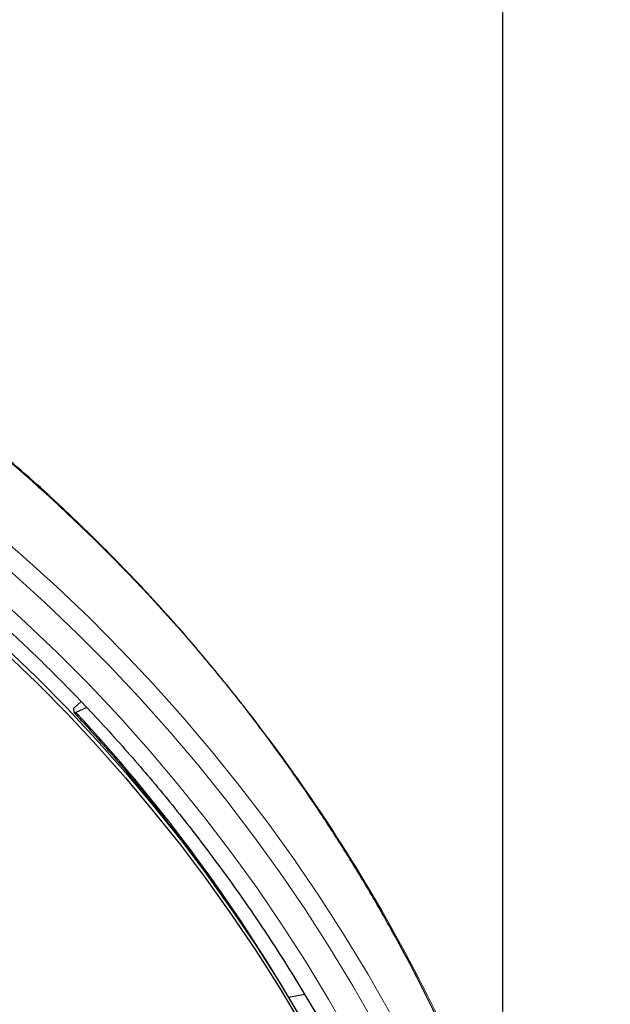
# Model space of a CAD drawing. Header units: millimetres. Extents: x 8 to 2385, y 12 to 2606.
# Tile 145 of 156: x 1091 to 1107, y 1885 to 1911. Entities that reach past the tile are written whole.
import ezdxf

# ---------------------------------------------------------------- set-up
doc = ezdxf.new("R2010")
doc.units = ezdxf.units.MM

msp = doc.modelspace()

# ---------------------------------------------------------------- linework, layer by layer
at = {"color": 7, "linetype": 'Continuous', "lineweight": 30}
for p, q in [((1103.807, 1880.084), (1103.807, 2441.054)), ((1092.484, 1892.697), (1092.29, 1892.522)), ((1092.294, 1892.408), (1092.29, 1892.522)), ((1092.636, 1892.535), (1092.342, 1892.405)), ((1098.49, 1884.824), (1098.059, 1884.747))]:
    msp.add_line(p, q, dxfattribs=at)
at = {"color": 252, "linetype": 'Continuous', "lineweight": 0, "flags": 128}
for points in [[(1090.005, 1897.393), (1090.93, 1896.596), (1091.834, 1895.777), (1092.715, 1894.934), (1093.573, 1894.069), (1094.408, 1893.182), (1095.219, 1892.274), (1096.006, 1891.346), (1096.768, 1890.398), (1097.504, 1889.43), (1098.214, 1888.444), (1098.897, 1887.44), (1099.553, 1886.419), (1100.182, 1885.381), (1100.784, 1884.327)], [(1100.376, 1884.016), (1099.78, 1885.059), (1099.158, 1886.087), (1098.508, 1887.098), (1097.831, 1888.092), (1097.128, 1889.069), (1096.399, 1890.027), (1095.645, 1890.966), (1094.866, 1891.885), (1094.063, 1892.784), (1093.236, 1893.662), (1092.387, 1894.518), (1091.514, 1895.353), (1090.62, 1896.164)], [(1090.124, 1895.614), (1091.004, 1894.815), (1091.862, 1893.994), (1092.699, 1893.151), (1093.512, 1892.287), (1094.303, 1891.402), (1095.069, 1890.498), (1095.811, 1889.574), (1096.528, 1888.631), (1097.22, 1887.67), (1097.886, 1886.692), (1098.526, 1885.697), (1099.139, 1884.686), (1099.724, 1883.659)]]:
    msp.add_lwpolyline(points, dxfattribs=at)
at = {"color": 7, "linetype": 'Continuous', "lineweight": 30, "flags": 128}
for points in [[(1090.448, 1894.159), (1091.288, 1893.348), (1092.106, 1892.516), (1092.902, 1891.664), (1093.675, 1890.791), (1094.424, 1889.899), (1095.15, 1888.987), (1095.85, 1888.058), (1096.526, 1887.11), (1097.176, 1886.146), (1097.801, 1885.165), (1098.399, 1884.169)], [(1090.448, 1894.016), (1091.288, 1893.205), (1092.106, 1892.373), (1092.902, 1891.521), (1093.675, 1890.648), (1094.424, 1889.755), (1095.15, 1888.844), (1095.85, 1887.915), (1096.526, 1886.967), (1097.176, 1886.003), (1097.801, 1885.022), (1098.399, 1884.026)], [(1092.294, 1892.408), (1092.295, 1892.403), (1092.297, 1892.399), (1092.301, 1892.396), (1092.307, 1892.395), (1092.313, 1892.395), (1092.322, 1892.397), (1092.331, 1892.4), (1092.342, 1892.405)]]:
    msp.add_lwpolyline(points, dxfattribs=at)
at = {"color": 252, "linetype": 'Continuous', "lineweight": 0}
msp.add_arc((1060.334, 1862.548), 43.771, 30.4741, 43.0085, dxfattribs=at)
msp.add_open_spline([(1059.487, 1910.611), (1060.879, 1910.576), (1063.663, 1910.506), (1067.806, 1909.942), (1071.883, 1909.047), (1075.864, 1907.795), (1079.716, 1906.204), (1083.41, 1904.284), (1086.917, 1902.052), (1090.209, 1899.524), (1093.26, 1896.72), (1096.047, 1893.663), (1098.548, 1890.375), (1100.742, 1886.884), (1102.614, 1883.216), (1104.149, 1879.399), (1105.332, 1875.465), (1106.161, 1871.443), (1106.61, 1867.366), (1106.728, 1863.658), (1106.532, 1861.33), (1106.45, 1860.364)], degree=3, knots=[0, 0, 0, 0, 0.053449, 0.106898, 0.160346, 0.213795, 0.267244, 0.320693, 0.374141, 0.42759, 0.481039, 0.534488, 0.587936, 0.641385, 0.694834, 0.748283, 0.801731, 0.85518, 0.908629, 0.962078, 1, 1, 1, 1], dxfattribs=at)
at = {"color": 7, "linetype": 'Continuous', "lineweight": 30}
for points, knots in [([(1106.455, 1860.185), (1106.47, 1860.353), (1106.501, 1860.708), (1106.541, 1861.271), (1106.578, 1861.895), (1106.609, 1862.58), (1106.631, 1863.325), (1106.641, 1864.115), (1106.638, 1864.945), (1106.619, 1865.815), (1106.581, 1866.733), (1106.523, 1867.682), (1106.422, 1868.892), (1106.257, 1870.345), (1105.998, 1872.035), (1105.674, 1873.707), (1105.288, 1875.358), (1104.858, 1876.929), (1104.395, 1878.419), (1103.905, 1879.829), (1103.374, 1881.217), (1102.841, 1882.485), (1102.321, 1883.633), (1101.826, 1884.659), (1101.319, 1885.65), (1100.771, 1886.66), (1100.184, 1887.682), (1099.557, 1888.71), (1098.928, 1889.686), (1098.299, 1890.61), (1097.675, 1891.484), (1097.085, 1892.271), (1096.531, 1892.978), (1096.017, 1893.612), (1095.512, 1894.212), (1095.012, 1894.786), (1094.45, 1895.411), (1093.803, 1896.102), (1093.053, 1896.87), (1092.279, 1897.625), (1091.484, 1898.365), (1090.67, 1899.088), (1089.808, 1899.819), (1088.895, 1900.553), (1087.929, 1901.29), (1087.035, 1901.935), (1086.214, 1902.499), (1085.469, 1902.991), (1084.669, 1903.495), (1083.813, 1904.01), (1082.898, 1904.533), (1081.944, 1905.05), (1080.95, 1905.559), (1079.919, 1906.056), (1078.831, 1906.549), (1077.685, 1907.031), (1076.741, 1907.407), (1076.175, 1907.61), (1076.015, 1907.667)], [0, 0, 0, 0, 0.008247, 0.017505, 0.027777, 0.039065, 0.051369, 0.064692, 0.07819, 0.092597, 0.107916, 0.1239, 0.139888, 0.16835, 0.196699, 0.224932, 0.253048, 0.28104, 0.305871, 0.330594, 0.355204, 0.379695, 0.39885, 0.417774, 0.436187, 0.454081, 0.474707, 0.494598, 0.513758, 0.532188, 0.549893, 0.566876, 0.58083, 0.59426, 0.607168, 0.619559, 0.631837, 0.648647, 0.666298, 0.684788, 0.702009, 0.719904, 0.738477, 0.757731, 0.777672, 0.798308, 0.812087, 0.826726, 0.84223, 0.858606, 0.875864, 0.89401, 0.911937, 0.930662, 0.950189, 0.970523, 0.991666, 1, 1, 1, 1]), ([(1059.487, 1906.718), (1059.635, 1906.718), (1060.065, 1906.717), (1060.776, 1906.703), (1061.622, 1906.672), (1062.466, 1906.625), (1063.31, 1906.562), (1064.152, 1906.484), (1064.993, 1906.391), (1065.832, 1906.282), (1066.668, 1906.158), (1067.502, 1906.019), (1068.333, 1905.864), (1069.161, 1905.694), (1069.986, 1905.509), (1070.807, 1905.309), (1071.624, 1905.094), (1072.437, 1904.864), (1073.245, 1904.619), (1074.049, 1904.359), (1074.847, 1904.084), (1075.64, 1903.795), (1076.428, 1903.492), (1077.209, 1903.174), (1077.985, 1902.841), (1078.753, 1902.495), (1079.516, 1902.134), (1080.271, 1901.76), (1081.019, 1901.372), (1081.759, 1900.97), (1082.491, 1900.554), (1083.216, 1900.126), (1083.932, 1899.684), (1084.64, 1899.229), (1085.339, 1898.761), (1086.028, 1898.28), (1086.709, 1897.787), (1087.38, 1897.281), (1088.041, 1896.763), (1088.693, 1896.233), (1089.334, 1895.692), (1089.965, 1895.138), (1090.585, 1894.573), (1091.194, 1893.997), (1091.792, 1893.41), (1092.379, 1892.812), (1092.954, 1892.203), (1093.517, 1891.584), (1094.069, 1890.954), (1094.609, 1890.315), (1095.136, 1889.665), (1095.651, 1889.006), (1096.153, 1888.338), (1096.643, 1887.661), (1097.119, 1886.975), (1097.582, 1886.28), (1098.032, 1885.577), (1098.469, 1884.866), (1098.892, 1884.146), (1099.301, 1883.42), (1099.696, 1882.685), (1100.077, 1881.944), (1100.444, 1881.196), (1100.797, 1880.441), (1101.135, 1879.68), (1101.459, 1878.913), (1101.768, 1878.14), (1102.062, 1877.361), (1102.341, 1876.577), (1102.605, 1875.789), (1102.855, 1874.995), (1103.089, 1874.197), (1103.308, 1873.395), (1103.511, 1872.589), (1103.699, 1871.78), (1103.871, 1870.967), (1104, 1870.312), (1104.065, 1869.929), (1104.084, 1869.818)], [0, 0, 0, 0, 0.006986, 0.02033, 0.033675, 0.047019, 0.060363, 0.073707, 0.087051, 0.100395, 0.11374, 0.127084, 0.140428, 0.153772, 0.167116, 0.180461, 0.193805, 0.207149, 0.220494, 0.233838, 0.247183, 0.260527, 0.273872, 0.287216, 0.300561, 0.313906, 0.32725, 0.340595, 0.35394, 0.367285, 0.38063, 0.393975, 0.40732, 0.420665, 0.43401, 0.447355, 0.460701, 0.474046, 0.487392, 0.500737, 0.514083, 0.527429, 0.540774, 0.55412, 0.567466, 0.580812, 0.594158, 0.607504, 0.62085, 0.634197, 0.647543, 0.66089, 0.674236, 0.687583, 0.700929, 0.714276, 0.727623, 0.74097, 0.754317, 0.767664, 0.781011, 0.794358, 0.807706, 0.821053, 0.8344, 0.847748, 0.861095, 0.874443, 0.88779, 0.901138, 0.914486, 0.927834, 0.941182, 0.95453, 0.967877, 0.981225, 0.994574, 1, 1, 1, 1]), ([(1092.297, 1892.399), (1092.395, 1892.293), (1092.682, 1891.984), (1093.148, 1891.463), (1093.69, 1890.836), (1094.22, 1890.198), (1094.738, 1889.55), (1095.243, 1888.893), (1095.735, 1888.226), (1096.101, 1887.715), (1096.298, 1887.424), (1096.341, 1887.362)], [0, 0, 0, 0, 0.067116, 0.195352, 0.323589, 0.451827, 0.580066, 0.708306, 0.836546, 0.964788, 1, 1, 1, 1])]:
    msp.add_open_spline(points, degree=3, knots=knots, dxfattribs=at)

doc.saveas('drawing.dxf')
